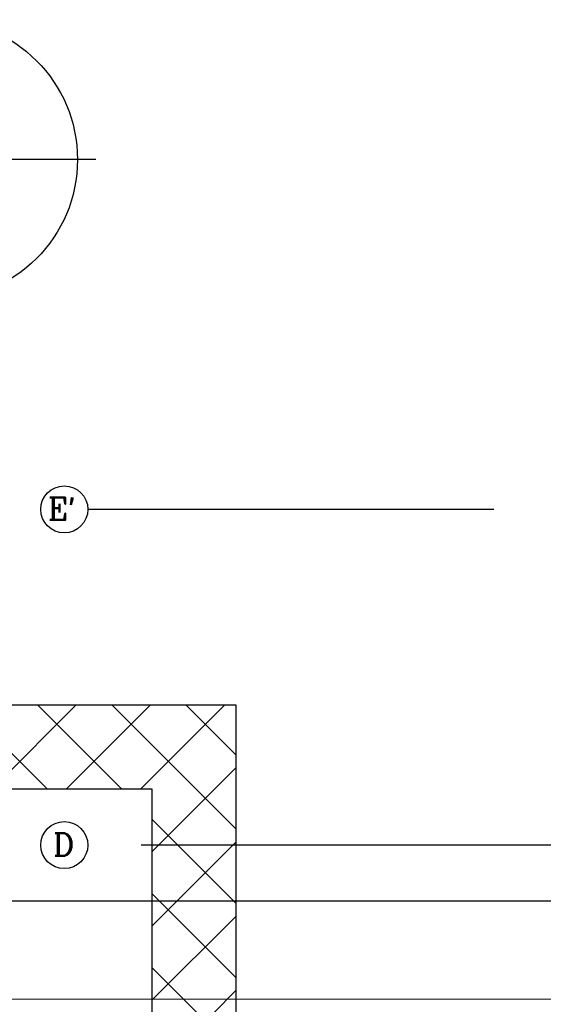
# Model space of a CAD drawing. Header units: inches. Extents: x 0 to 1544102, y 0 to 23144100.
# Tile 97 of 203: x 248937 to 251274, y 191786 to 196185. Entities that reach past the tile are written whole.
import ezdxf

# ---------------------------------------------------------------- set-up
doc = ezdxf.new("R2010")
doc.units = ezdxf.units.IN
doc.header["$LTSCALE"] = 1800
doc.header["$MEASUREMENT"] = 0
doc.linetypes.add('CENTER', pattern=[2, 1.25, -0.25, 0.25, -0.25])
doc.layers.get('0').update_dxf_attribs({"color": 253})
for name, color, linetype in [('CEN', 2, 'CENTER'), ('GRID', 251, 'CENTER'), ('Road', 3, 'Continuous')]:
    doc.layers.add(name, color=color, linetype=linetype)
for name, color, linetype, lineweight in [('CL', 8, 'CENTER', 15), ('TEXT', 3, 'Continuous', 18), ('TRENCH-TRESTLE', 6, 'Continuous', 30)]:
    doc.layers.add(name, color=color, linetype=linetype, lineweight=lineweight)
doc.styles.add('ROMANC', font='ROMANC.SHX')

msp = doc.modelspace()

# ---------------------------------------------------------------- linework, layer by layer
at = {"color": 8}
msp.add_line((249276.35, 195559.98, 271.2), (245825.35, 195559.98, 271.2), dxfattribs=at)
at = {"color": 8, "linetype": 'ByBlock'}
for p, q in [((249061.44, 192747.47), (248686.43, 193122.48)), ((249187.98, 193122.48), (248812.96, 192747.46)), ((249392.89, 192747.48), (249017.88, 193122.48)), ((249519.44, 193122.48), (249144.42, 192747.47)), ((249903.66, 192568.16), (249349.34, 193122.48)), ((249850.89, 193122.48), (249475.89, 192747.48)), ((249903.66, 192899.62), (249680.79, 193122.48)), ((249903.66, 192843.8), (249528.66, 192468.8)), ((249903.66, 192236.71), (249528.66, 192611.71)), ((249903.66, 192512.34), (249528.66, 192137.34)), ((249903.66, 191905.25), (249528.66, 192280.25)), ((249903.66, 192180.88), (249528.66, 191805.88)), ((249730.09, 191747.37), (249528.66, 191948.79)), ((249903.66, 191849.43), (249801.6, 191747.37))]:
    msp.add_line(p, q, dxfattribs=at)
msp.add_circle((248570.14, 195559.98, 271.2), 625, dxfattribs=at)
at = {"color": 8}
for centre in [(249136.12, 193997.48), (249136.12, 193997.48), (249136.12, 192497.48), (249136.12, 192497.48)]:
    msp.add_circle(centre, 105.04, dxfattribs=at)
at = {"layer": 'CEN', "color": 8, "linetype": 'CENTER', "ltscale": 10}
msp.add_line((281322.49, 192497.48), (249313.16, 192497.48), dxfattribs=at)
at = {"layer": 'CL', "color": 8, "ltscale": 100}
msp.add_line((288435.07, 191809.98), (241966.16, 191809.98), dxfattribs=at)
at = {"layer": 'GRID', "color": 8}
for p, q in [((254653.66, 193997.48), (249241.16, 193997.48)), ((266128.66, 192497.48), (249241.16, 192497.48))]:
    msp.add_line(p, q, dxfattribs=at)
at = {"layer": 'Road', "color": 8}
msp.add_line((286966.16, 192247.48), (243435.27, 192247.48), dxfattribs=at)
at = {"layer": 'TRENCH-TRESTLE', "color": 8, "ltscale": 100}
for p, q in [((249903.66, 193122.48), (240763.22, 193122.48)), ((249903.66, 190747.48), (249903.66, 193122.48)), ((249528.66, 192747.48), (240763.22, 192747.48)), ((249528.66, 191122.48), (249528.66, 192747.48))]:
    msp.add_line(p, q, dxfattribs=at)

# ---------------------------------------------------------------- texts
at = {"layer": 'TEXT', "color": 8, "style": 'ROMANC'}
for s, p in [("E'", (249063.2, 193950.47)), ('D', (249086.4, 192450.47))]:
    msp.add_text(s, height=100, dxfattribs=at).set_placement(p)

doc.saveas('drawing.dxf')
